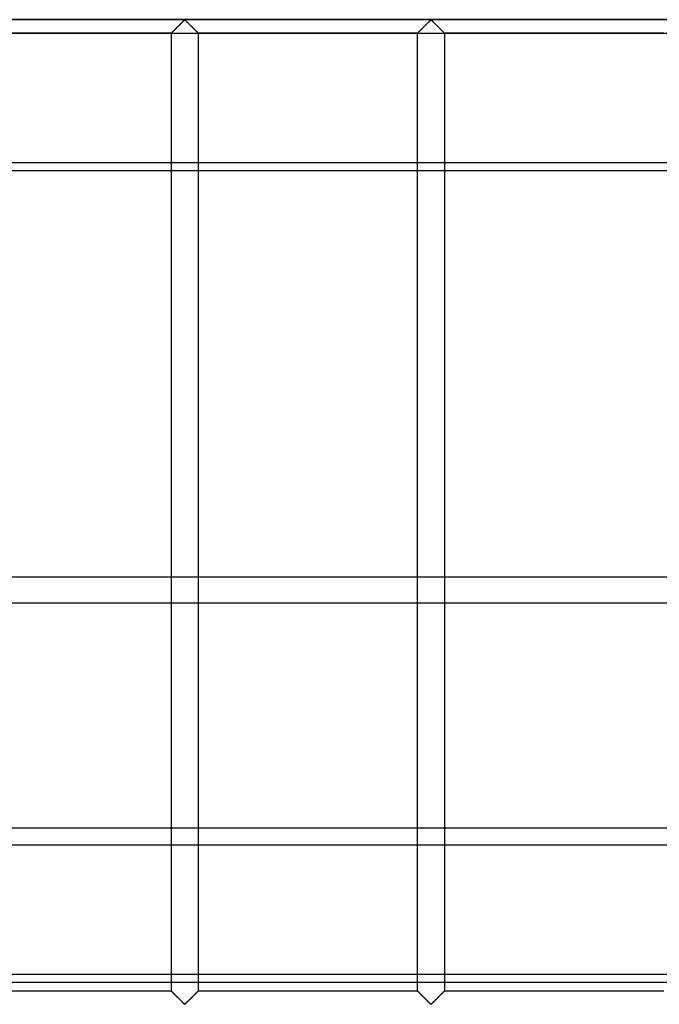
# Model space of a CAD drawing. Header units: millimetres. Extents: x -572 to 572, y -572 to 572.
# Tile 6 of 51: x -215 to -95, y -459 to -276. Entities that reach past the tile are written whole.
import ezdxf

# ---------------------------------------------------------------- set-up
doc = ezdxf.new("R2010")
doc.units = ezdxf.units.MM
doc.layers.add('MAIN-1', color=7, linetype='Continuous')
doc.layers.add('MAIN-2', color=7, linetype='Continuous')

msp = doc.modelspace()

# ---------------------------------------------------------------- linework, layer by layer
at = {"layer": 'MAIN-1'}
for p, q in [((527.5, -303.82), (-527.5, -303.82)), ((-186.25, -379.65), (-186.25, -303.82)), ((-181.25, -303.82), (-181.25, -379.65)), ((-140.31, -379.65), (-140.31, -303.82)), ((-135.31, -303.82), (-135.31, -379.65)), ((527.5, -379.65), (-527.5, -379.65)), ((-527.5, -426.44), (527.5, -426.44)), ((527.5, -455.25), (-527.5, -455.25)), ((-186.25, -456.88), (-186.25, -455.25)), ((-181.25, -455.25), (-181.25, -456.88)), ((-140.31, -456.88), (-140.31, -455.25)), ((-135.31, -455.25), (-135.31, -456.88)), ((-186.25, -456.88), (-227.19, -456.88)), ((-186.24, -456.88), (-186.25, -456.88)), ((-186.23, -456.89), (-186.24, -456.88)), ((-186.21, -456.92), (-186.23, -456.89)), ((-186.18, -456.95), (-186.21, -456.92)), ((-186.14, -456.99), (-186.18, -456.95)), ((-186.09, -457.03), (-186.14, -456.99)), ((-186.04, -457.09), (-186.09, -457.03)), ((-185.98, -457.15), (-186.04, -457.09)), ((-185.91, -457.22), (-185.98, -457.15)), ((-185.83, -457.29), (-185.91, -457.22)), ((-185.76, -457.37), (-185.83, -457.29)), ((-185.68, -457.45), (-185.76, -457.37)), ((-185.59, -457.53), (-185.68, -457.45)), ((-181.82, -457.45), (-181.91, -457.53)), ((-181.74, -457.37), (-181.82, -457.45)), ((-181.67, -457.29), (-181.74, -457.37)), ((-181.59, -457.22), (-181.67, -457.29)), ((-181.52, -457.15), (-181.59, -457.22)), ((-181.46, -457.09), (-181.52, -457.15)), ((-181.41, -457.03), (-181.46, -457.09)), ((-181.36, -456.99), (-181.41, -457.03)), ((-181.32, -456.95), (-181.36, -456.99)), ((-181.29, -456.92), (-181.32, -456.95)), ((-181.27, -456.89), (-181.29, -456.92)), ((-181.26, -456.88), (-181.27, -456.89)), ((-181.25, -456.88), (-181.26, -456.88)), ((-140.31, -456.88), (-181.25, -456.88)), ((-140.29, -456.89), (-140.31, -456.88)), ((-140.31, -456.88), (-140.31, -456.88)), ((-140.27, -456.92), (-140.29, -456.89)), ((-140.24, -456.95), (-140.27, -456.92)), ((-140.2, -456.99), (-140.24, -456.95)), ((-140.15, -457.03), (-140.2, -456.99)), ((-140.1, -457.09), (-140.15, -457.03)), ((-140.04, -457.15), (-140.1, -457.09)), ((-139.97, -457.22), (-140.04, -457.15)), ((-139.9, -457.29), (-139.97, -457.22)), ((-139.82, -457.37), (-139.9, -457.29)), ((-139.74, -457.45), (-139.82, -457.37)), ((-139.65, -457.53), (-139.74, -457.45)), ((-135.89, -457.45), (-135.97, -457.53)), ((-135.81, -457.37), (-135.89, -457.45)), ((-135.73, -457.29), (-135.81, -457.37)), ((-135.65, -457.22), (-135.73, -457.29)), ((-135.59, -457.15), (-135.65, -457.22)), ((-135.53, -457.09), (-135.59, -457.15)), ((-135.47, -457.03), (-135.53, -457.09)), ((-135.42, -456.99), (-135.47, -457.03)), ((-135.38, -456.95), (-135.42, -456.99)), ((-135.35, -456.92), (-135.38, -456.95)), ((-135.33, -456.89), (-135.35, -456.92)), ((-135.32, -456.88), (-135.33, -456.89)), ((-135.31, -456.88), (-135.32, -456.88)), ((-94.37, -456.88), (-135.31, -456.88)), ((-185.51, -457.62), (-185.59, -457.53)), ((-185.42, -457.71), (-185.51, -457.62)), ((-185.33, -457.8), (-185.42, -457.71)), ((-185.23, -457.89), (-185.33, -457.8)), ((-185.14, -457.98), (-185.23, -457.89)), ((-185.04, -458.08), (-185.14, -457.98)), ((-184.95, -458.18), (-185.04, -458.08)), ((-184.85, -458.27), (-184.95, -458.18)), ((-184.75, -458.37), (-184.85, -458.27)), ((-184.66, -458.46), (-184.75, -458.37)), ((-184.56, -458.56), (-184.66, -458.46)), ((-184.47, -458.65), (-184.56, -458.56)), ((-184.38, -458.74), (-184.47, -458.65)), ((-184.29, -458.83), (-184.38, -458.74)), ((-184.2, -458.92), (-184.29, -458.83)), ((-184.12, -459), (-184.2, -458.92)), ((-184.04, -459.08), (-184.12, -459)), ((-183.96, -459.16), (-184.04, -459.08)), ((-183.88, -459.22), (-183.96, -459.16)), ((-183.81, -459.29), (-183.88, -459.22)), ((-183.69, -459.29), (-183.81, -459.29)), ((-183.62, -459.22), (-183.69, -459.29)), ((-183.54, -459.16), (-183.62, -459.22)), ((-183.46, -459.08), (-183.54, -459.16)), ((-183.38, -459), (-183.46, -459.08)), ((-183.3, -458.92), (-183.38, -459)), ((-183.21, -458.83), (-183.3, -458.92)), ((-183.12, -458.74), (-183.21, -458.83)), ((-183.03, -458.65), (-183.12, -458.74)), ((-182.94, -458.56), (-183.03, -458.65)), ((-182.84, -458.46), (-182.94, -458.56)), ((-182.75, -458.37), (-182.84, -458.46)), ((-182.65, -458.27), (-182.75, -458.37)), ((-182.55, -458.18), (-182.65, -458.27)), ((-182.46, -458.08), (-182.55, -458.18)), ((-182.36, -457.98), (-182.46, -458.08)), ((-182.27, -457.89), (-182.36, -457.98)), ((-182.17, -457.8), (-182.27, -457.89)), ((-182.08, -457.71), (-182.17, -457.8)), ((-181.99, -457.62), (-182.08, -457.71)), ((-181.91, -457.53), (-181.99, -457.62)), ((-139.57, -457.62), (-139.65, -457.53)), ((-139.48, -457.71), (-139.57, -457.62)), ((-139.39, -457.8), (-139.48, -457.71)), ((-139.3, -457.89), (-139.39, -457.8)), ((-139.2, -457.98), (-139.3, -457.89)), ((-139.11, -458.08), (-139.2, -457.98)), ((-139.01, -458.18), (-139.11, -458.08)), ((-138.91, -458.27), (-139.01, -458.18)), ((-138.82, -458.37), (-138.91, -458.27)), ((-138.72, -458.46), (-138.82, -458.37)), ((-138.63, -458.56), (-138.72, -458.46)), ((-138.53, -458.65), (-138.63, -458.56)), ((-138.44, -458.74), (-138.53, -458.65)), ((-138.35, -458.83), (-138.44, -458.74)), ((-138.26, -458.92), (-138.35, -458.83)), ((-138.18, -459), (-138.26, -458.92)), ((-138.1, -459.08), (-138.18, -459)), ((-138.02, -459.16), (-138.1, -459.08)), ((-137.95, -459.22), (-138.02, -459.16)), ((-137.87, -459.29), (-137.95, -459.22)), ((-137.76, -459.29), (-137.87, -459.29)), ((-137.68, -459.22), (-137.76, -459.29)), ((-137.6, -459.16), (-137.68, -459.22)), ((-137.53, -459.08), (-137.6, -459.16)), ((-137.45, -459), (-137.53, -459.08)), ((-137.36, -458.92), (-137.45, -459)), ((-137.27, -458.83), (-137.36, -458.92)), ((-137.18, -458.74), (-137.27, -458.83)), ((-137.09, -458.65), (-137.18, -458.74)), ((-137, -458.56), (-137.09, -458.65)), ((-136.9, -458.46), (-137, -458.56)), ((-136.81, -458.37), (-136.9, -458.46)), ((-136.71, -458.27), (-136.81, -458.37)), ((-136.62, -458.18), (-136.71, -458.27)), ((-136.52, -458.08), (-136.62, -458.18)), ((-136.42, -457.98), (-136.52, -458.08)), ((-136.33, -457.89), (-136.42, -457.98)), ((-136.23, -457.8), (-136.33, -457.89)), ((-136.14, -457.71), (-136.23, -457.8)), ((-136.06, -457.62), (-136.14, -457.71)), ((-135.97, -457.53), (-136.06, -457.62))]:
    msp.add_line(p, q, dxfattribs=at)
msp.add_arc((0, 0), 530, 239.1995, 300.8006, dxfattribs=at)
at = {"layer": 'MAIN-2'}
for p, q in [((-551.25, -275.62), (551.25, -275.62)), ((548.75, -275.62), (-548.75, -275.62)), ((-185.59, -277.47), (-185.51, -277.38)), ((-185.48, -277.36), (-185.55, -277.42)), ((-185.51, -277.38), (-185.42, -277.29)), ((-185.42, -277.3), (-185.48, -277.36)), ((-185.42, -277.29), (-185.33, -277.2)), ((-185.36, -277.23), (-185.42, -277.3)), ((-185.29, -277.17), (-185.36, -277.23)), ((-185.33, -277.2), (-185.23, -277.11)), ((-185.22, -277.1), (-185.29, -277.17)), ((-185.23, -277.11), (-185.14, -277.02)), ((-185.16, -277.03), (-185.22, -277.1)), ((-185.09, -276.97), (-185.16, -277.03)), ((-185.14, -277.02), (-185.04, -276.92)), ((-185.02, -276.9), (-185.09, -276.97)), ((-185.04, -276.92), (-184.95, -276.82)), ((-184.95, -276.83), (-185.02, -276.9)), ((-184.95, -276.82), (-184.85, -276.73)), ((-184.88, -276.76), (-184.95, -276.83)), ((-184.81, -276.69), (-184.88, -276.76)), ((-184.85, -276.73), (-184.75, -276.63)), ((-184.74, -276.62), (-184.81, -276.69)), ((-184.75, -276.63), (-184.66, -276.54)), ((-184.68, -276.55), (-184.74, -276.62)), ((-184.61, -276.49), (-184.68, -276.55)), ((-184.66, -276.54), (-184.56, -276.44)), ((-184.54, -276.42), (-184.61, -276.49)), ((-184.56, -276.44), (-184.47, -276.35)), ((-184.48, -276.35), (-184.54, -276.42)), ((-184.41, -276.29), (-184.48, -276.35)), ((-184.47, -276.35), (-184.38, -276.26)), ((-184.34, -276.22), (-184.41, -276.29)), ((-184.38, -276.26), (-184.29, -276.17)), ((-184.28, -276.16), (-184.34, -276.22)), ((-184.29, -276.17), (-184.2, -276.08)), ((-184.22, -276.1), (-184.28, -276.16)), ((-184.16, -276.04), (-184.22, -276.1)), ((-184.2, -276.08), (-184.12, -276)), ((-184.1, -275.98), (-184.16, -276.04)), ((-184.12, -276), (-184.04, -275.92)), ((-184.04, -275.92), (-184.1, -275.98)), ((-184.04, -275.92), (-183.96, -275.84)), ((-183.98, -275.87), (-184.04, -275.92)), ((-183.93, -275.82), (-183.98, -275.87)), ((-183.96, -275.84), (-183.88, -275.78)), ((-183.88, -275.77), (-183.93, -275.82)), ((-183.88, -275.78), (-183.81, -275.71)), ((-183.82, -275.73), (-183.88, -275.77)), ((-183.75, -275.7), (-183.82, -275.73)), ((-183.81, -275.71), (-183.69, -275.71)), ((-183.64, -275.76), (-183.75, -275.7)), ((-183.69, -275.71), (-183.62, -275.78)), ((-183.54, -275.84), (-183.64, -275.76)), ((-183.62, -275.78), (-183.54, -275.84)), ((-183.54, -275.84), (-183.46, -275.92)), ((-183.45, -275.94), (-183.54, -275.84)), ((-183.46, -275.92), (-183.38, -276)), ((-183.35, -276.04), (-183.45, -275.94)), ((-183.38, -276), (-183.3, -276.08)), ((-183.24, -276.14), (-183.35, -276.04)), ((-183.3, -276.08), (-183.21, -276.17)), ((-183.13, -276.25), (-183.24, -276.14)), ((-183.21, -276.17), (-183.12, -276.26)), ((-183.01, -276.37), (-183.13, -276.25)), ((-183.12, -276.26), (-183.03, -276.35)), ((-183.03, -276.35), (-182.94, -276.44)), ((-182.9, -276.48), (-183.01, -276.37)), ((-182.94, -276.44), (-182.84, -276.54)), ((-182.78, -276.6), (-182.9, -276.48)), ((-182.84, -276.54), (-182.75, -276.63)), ((-182.66, -276.72), (-182.78, -276.6)), ((-182.75, -276.63), (-182.65, -276.73)), ((-182.54, -276.84), (-182.66, -276.72)), ((-182.65, -276.73), (-182.55, -276.82)), ((-182.55, -276.82), (-182.46, -276.92)), ((-182.42, -276.96), (-182.54, -276.84)), ((-182.46, -276.92), (-182.36, -277.02)), ((-182.3, -277.08), (-182.42, -276.96)), ((-182.36, -277.02), (-182.27, -277.11)), ((-182.18, -277.19), (-182.3, -277.08)), ((-182.27, -277.11), (-182.17, -277.2)), ((-182.07, -277.3), (-182.18, -277.19)), ((-182.17, -277.2), (-182.08, -277.29)), ((-182.08, -277.29), (-181.99, -277.38)), ((-181.96, -277.41), (-182.07, -277.3)), ((-181.99, -277.38), (-181.91, -277.47)), ((-139.65, -277.47), (-139.57, -277.38)), ((-139.55, -277.36), (-139.61, -277.42)), ((-139.57, -277.38), (-139.48, -277.29)), ((-139.48, -277.3), (-139.55, -277.36)), ((-139.48, -277.29), (-139.39, -277.2)), ((-139.42, -277.23), (-139.48, -277.3)), ((-139.35, -277.17), (-139.42, -277.23)), ((-139.39, -277.2), (-139.3, -277.11)), ((-139.29, -277.1), (-139.35, -277.17)), ((-139.3, -277.11), (-139.2, -277.02)), ((-139.22, -277.03), (-139.29, -277.1)), ((-139.15, -276.97), (-139.22, -277.03)), ((-139.2, -277.02), (-139.11, -276.92)), ((-139.08, -276.9), (-139.15, -276.97)), ((-139.11, -276.92), (-139.01, -276.82)), ((-139.01, -276.83), (-139.08, -276.9)), ((-139.01, -276.82), (-138.91, -276.73)), ((-138.94, -276.76), (-139.01, -276.83)), ((-138.88, -276.69), (-138.94, -276.76)), ((-138.91, -276.73), (-138.82, -276.63)), ((-138.81, -276.62), (-138.88, -276.69)), ((-138.82, -276.63), (-138.72, -276.54)), ((-138.74, -276.55), (-138.81, -276.62)), ((-138.67, -276.49), (-138.74, -276.55)), ((-138.72, -276.54), (-138.63, -276.44)), ((-138.6, -276.42), (-138.67, -276.49)), ((-138.63, -276.44), (-138.53, -276.35)), ((-138.54, -276.35), (-138.6, -276.42)), ((-138.47, -276.29), (-138.54, -276.35)), ((-138.53, -276.35), (-138.44, -276.26)), ((-138.41, -276.22), (-138.47, -276.29)), ((-138.44, -276.26), (-138.35, -276.17)), ((-138.34, -276.16), (-138.41, -276.22)), ((-138.35, -276.17), (-138.26, -276.08)), ((-138.28, -276.1), (-138.34, -276.16)), ((-138.22, -276.04), (-138.28, -276.1)), ((-138.26, -276.08), (-138.18, -276)), ((-138.16, -275.98), (-138.22, -276.04)), ((-138.18, -276), (-138.1, -275.92)), ((-138.1, -275.92), (-138.16, -275.98)), ((-138.1, -275.92), (-138.02, -275.84)), ((-138.05, -275.87), (-138.1, -275.92)), ((-137.99, -275.82), (-138.05, -275.87)), ((-138.02, -275.84), (-137.95, -275.78)), ((-137.94, -275.77), (-137.99, -275.82)), ((-137.95, -275.78), (-137.87, -275.71)), ((-137.89, -275.73), (-137.94, -275.77)), ((-137.81, -275.7), (-137.89, -275.73)), ((-137.87, -275.71), (-137.76, -275.71)), ((-137.7, -275.76), (-137.81, -275.7)), ((-137.76, -275.71), (-137.68, -275.78)), ((-137.61, -275.84), (-137.7, -275.76)), ((-137.68, -275.78), (-137.6, -275.84)), ((-137.51, -275.94), (-137.61, -275.84)), ((-137.6, -275.84), (-137.53, -275.92)), ((-137.53, -275.92), (-137.45, -276)), ((-137.41, -276.04), (-137.51, -275.94)), ((-137.45, -276), (-137.36, -276.08)), ((-137.3, -276.14), (-137.41, -276.04)), ((-137.36, -276.08), (-137.27, -276.17)), ((-137.19, -276.25), (-137.3, -276.14)), ((-137.27, -276.17), (-137.18, -276.26)), ((-137.08, -276.37), (-137.19, -276.25)), ((-137.18, -276.26), (-137.09, -276.35)), ((-137.09, -276.35), (-137, -276.44)), ((-136.96, -276.48), (-137.08, -276.37)), ((-137, -276.44), (-136.9, -276.54)), ((-136.84, -276.6), (-136.96, -276.48)), ((-136.9, -276.54), (-136.81, -276.63)), ((-136.72, -276.72), (-136.84, -276.6)), ((-136.81, -276.63), (-136.71, -276.73)), ((-136.6, -276.84), (-136.72, -276.72)), ((-136.71, -276.73), (-136.62, -276.82)), ((-136.62, -276.82), (-136.52, -276.92)), ((-136.48, -276.96), (-136.6, -276.84)), ((-136.52, -276.92), (-136.42, -277.02)), ((-136.36, -277.08), (-136.48, -276.96)), ((-136.42, -277.02), (-136.33, -277.11)), ((-136.25, -277.19), (-136.36, -277.08)), ((-136.33, -277.11), (-136.23, -277.2)), ((-136.13, -277.3), (-136.25, -277.19)), ((-136.23, -277.2), (-136.14, -277.29)), ((-136.14, -277.29), (-136.06, -277.38)), ((-136.03, -277.41), (-136.13, -277.3)), ((-136.06, -277.38), (-135.97, -277.47)), ((527.5, -278.22), (-527.5, -278.22)), ((-186.25, -278.12), (-227.19, -278.12)), ((-186.25, -278.12), (-186.24, -278.12)), ((-186.25, -303.82), (-186.25, -278.12)), ((-186.24, -278.12), (-186.25, -278.12)), ((-186.25, -278.12), (-186.25, -278.12)), ((-186.23, -278.1), (-186.24, -278.12)), ((-186.24, -278.12), (-186.23, -278.11)), ((-186.23, -278.11), (-186.21, -278.08)), ((-186.21, -278.09), (-186.23, -278.1)), ((-186.21, -278.08), (-186.18, -278.05)), ((-186.19, -278.07), (-186.21, -278.09)), ((-186.17, -278.04), (-186.19, -278.07)), ((-186.18, -278.05), (-186.14, -278.01)), ((-186.14, -278.02), (-186.17, -278.04)), ((-186.14, -278.01), (-186.09, -277.97)), ((-186.11, -277.98), (-186.14, -278.02)), ((-186.07, -277.95), (-186.11, -277.98)), ((-186.09, -277.97), (-186.04, -277.91)), ((-186.03, -277.91), (-186.07, -277.95)), ((-186.04, -277.91), (-185.98, -277.85)), ((-185.99, -277.86), (-186.03, -277.91)), ((-185.94, -277.81), (-185.99, -277.86)), ((-185.98, -277.85), (-185.91, -277.78)), ((-185.89, -277.76), (-185.94, -277.81)), ((-185.91, -277.78), (-185.83, -277.71)), ((-185.84, -277.71), (-185.89, -277.76)), ((-185.78, -277.66), (-185.84, -277.71)), ((-185.83, -277.71), (-185.76, -277.63)), ((-185.72, -277.6), (-185.78, -277.66)), ((-185.76, -277.63), (-185.68, -277.55)), ((-185.67, -277.54), (-185.72, -277.6)), ((-185.68, -277.55), (-185.59, -277.47)), ((-185.61, -277.48), (-185.67, -277.54)), ((-185.55, -277.42), (-185.61, -277.48)), ((-181.86, -277.52), (-181.96, -277.41)), ((-181.91, -277.47), (-181.82, -277.55)), ((-181.76, -277.62), (-181.86, -277.52)), ((-181.82, -277.55), (-181.74, -277.63)), ((-181.66, -277.72), (-181.76, -277.62)), ((-181.74, -277.63), (-181.67, -277.71)), ((-181.67, -277.71), (-181.59, -277.78)), ((-181.57, -277.81), (-181.66, -277.72)), ((-181.59, -277.78), (-181.52, -277.85)), ((-181.49, -277.89), (-181.57, -277.81)), ((-181.52, -277.85), (-181.46, -277.91)), ((-181.42, -277.96), (-181.49, -277.89)), ((-181.46, -277.91), (-181.41, -277.97)), ((-181.36, -278.02), (-181.42, -277.96)), ((-181.41, -277.97), (-181.36, -278.01)), ((-181.36, -278.01), (-181.32, -278.05)), ((-181.31, -278.06), (-181.36, -278.02)), ((-181.32, -278.05), (-181.29, -278.08)), ((-181.28, -278.1), (-181.31, -278.06)), ((-181.29, -278.08), (-181.27, -278.11)), ((-181.26, -278.12), (-181.28, -278.1)), ((-181.27, -278.11), (-181.26, -278.12)), ((-181.26, -278.12), (-181.25, -278.12)), ((-181.25, -278.12), (-181.26, -278.12)), ((-181.25, -278.12), (-181.25, -303.82)), ((-140.31, -278.12), (-181.25, -278.12)), ((-140.31, -278.12), (-140.29, -278.11)), ((-140.31, -278.12), (-140.31, -278.12)), ((-140.31, -303.82), (-140.31, -278.12)), ((-140.3, -278.12), (-140.31, -278.12)), ((-140.31, -278.12), (-140.31, -278.12)), ((-140.29, -278.1), (-140.3, -278.12)), ((-140.29, -278.11), (-140.27, -278.08)), ((-140.28, -278.09), (-140.29, -278.1)), ((-140.25, -278.07), (-140.28, -278.09)), ((-140.27, -278.08), (-140.24, -278.05)), ((-140.23, -278.04), (-140.25, -278.07)), ((-140.24, -278.05), (-140.2, -278.01)), ((-140.2, -278.02), (-140.23, -278.04)), ((-140.2, -278.01), (-140.15, -277.97)), ((-140.17, -277.98), (-140.2, -278.02)), ((-140.13, -277.95), (-140.17, -277.98)), ((-140.15, -277.97), (-140.1, -277.91)), ((-140.09, -277.91), (-140.13, -277.95)), ((-140.1, -277.91), (-140.04, -277.85)), ((-140.05, -277.86), (-140.09, -277.91)), ((-140, -277.81), (-140.05, -277.86)), ((-140.04, -277.85), (-139.97, -277.78)), ((-139.95, -277.76), (-140, -277.81)), ((-139.97, -277.78), (-139.9, -277.71)), ((-139.9, -277.71), (-139.95, -277.76)), ((-139.9, -277.71), (-139.82, -277.63)), ((-139.84, -277.66), (-139.9, -277.71)), ((-139.79, -277.6), (-139.84, -277.66)), ((-139.82, -277.63), (-139.74, -277.55)), ((-139.73, -277.54), (-139.79, -277.6)), ((-139.74, -277.55), (-139.65, -277.47)), ((-139.67, -277.48), (-139.73, -277.54)), ((-139.61, -277.42), (-139.67, -277.48)), ((-135.92, -277.52), (-136.03, -277.41)), ((-135.97, -277.47), (-135.89, -277.55)), ((-135.82, -277.62), (-135.92, -277.52)), ((-135.89, -277.55), (-135.81, -277.63)), ((-135.72, -277.72), (-135.82, -277.62)), ((-135.81, -277.63), (-135.73, -277.71)), ((-135.73, -277.71), (-135.65, -277.78)), ((-135.63, -277.81), (-135.72, -277.72)), ((-135.65, -277.78), (-135.59, -277.85)), ((-135.55, -277.89), (-135.63, -277.81)), ((-135.59, -277.85), (-135.53, -277.91)), ((-135.48, -277.96), (-135.55, -277.89)), ((-135.53, -277.91), (-135.47, -277.97)), ((-135.42, -278.02), (-135.48, -277.96)), ((-135.47, -277.97), (-135.42, -278.01)), ((-135.42, -278.01), (-135.38, -278.05)), ((-135.38, -278.06), (-135.42, -278.02)), ((-135.38, -278.05), (-135.35, -278.08)), ((-135.34, -278.1), (-135.38, -278.06)), ((-135.35, -278.08), (-135.33, -278.11)), ((-135.32, -278.12), (-135.34, -278.1)), ((-135.33, -278.11), (-135.32, -278.12)), ((-135.32, -278.12), (-135.31, -278.12)), ((-135.31, -278.12), (-135.32, -278.12)), ((-135.31, -278.12), (-135.31, -303.82)), ((-94.37, -278.12), (-135.31, -278.12)), ((-527.5, -302.27), (527.5, -302.27)), ((-186.25, -455.25), (-186.25, -379.65)), ((-181.25, -379.65), (-181.25, -455.25)), ((-140.31, -455.25), (-140.31, -379.65)), ((-135.31, -379.65), (-135.31, -455.25)), ((-527.5, -384.4), (527.5, -384.4)), ((527.5, -429.65), (-527.5, -429.65)), ((-527.5, -453.7), (527.5, -453.7)), ((-186.25, -456.88), (-186.24, -456.88)), ((-186.24, -456.88), (-186.22, -456.9)), ((-186.22, -456.9), (-186.19, -456.94)), ((-186.19, -456.94), (-186.14, -456.98)), ((-186.14, -456.98), (-186.08, -457.04)), ((-186.08, -457.04), (-186.01, -457.11)), ((-186.01, -457.11), (-185.93, -457.19)), ((-185.93, -457.19), (-185.84, -457.28)), ((-185.84, -457.28), (-185.74, -457.38)), ((-185.74, -457.38), (-185.64, -457.48)), ((-181.83, -457.46), (-181.78, -457.4)), ((-181.78, -457.4), (-181.72, -457.34)), ((-181.72, -457.34), (-181.66, -457.29)), ((-181.66, -457.29), (-181.61, -457.24)), ((-181.61, -457.24), (-181.56, -457.19)), ((-181.56, -457.19), (-181.51, -457.14)), ((-181.51, -457.14), (-181.47, -457.09)), ((-181.47, -457.09), (-181.43, -457.05)), ((-181.43, -457.05), (-181.39, -457.02)), ((-181.39, -457.02), (-181.36, -456.98)), ((-181.36, -456.98), (-181.33, -456.96)), ((-181.33, -456.96), (-181.31, -456.93)), ((-181.31, -456.93), (-181.29, -456.91)), ((-181.29, -456.91), (-181.27, -456.9)), ((-181.27, -456.9), (-181.26, -456.88)), ((-181.26, -456.88), (-181.25, -456.88)), ((-181.25, -456.88), (-181.25, -456.88)), ((-140.31, -456.88), (-140.3, -456.88)), ((-140.3, -456.88), (-140.28, -456.9)), ((-140.28, -456.9), (-140.25, -456.94)), ((-140.25, -456.94), (-140.2, -456.98)), ((-140.2, -456.98), (-140.14, -457.04)), ((-140.14, -457.04), (-140.07, -457.11)), ((-140.07, -457.11), (-139.99, -457.19)), ((-139.99, -457.19), (-139.9, -457.28)), ((-139.9, -457.28), (-139.81, -457.38)), ((-139.81, -457.38), (-139.7, -457.48)), ((-135.9, -457.46), (-135.84, -457.4)), ((-135.84, -457.4), (-135.78, -457.34)), ((-135.78, -457.34), (-135.73, -457.29)), ((-135.73, -457.29), (-135.67, -457.24)), ((-135.67, -457.24), (-135.62, -457.19)), ((-135.62, -457.19), (-135.58, -457.14)), ((-135.58, -457.14), (-135.53, -457.09)), ((-135.53, -457.09), (-135.49, -457.05)), ((-135.49, -457.05), (-135.46, -457.02)), ((-135.46, -457.02), (-135.42, -456.98)), ((-135.42, -456.98), (-135.39, -456.96)), ((-135.39, -456.96), (-135.37, -456.93)), ((-135.37, -456.93), (-135.35, -456.91)), ((-135.35, -456.91), (-135.33, -456.9)), ((-135.33, -456.9), (-135.32, -456.88)), ((-135.32, -456.88), (-135.32, -456.88)), ((-135.32, -456.88), (-135.31, -456.88)), ((-185.64, -457.48), (-185.54, -457.59)), ((-185.54, -457.59), (-185.43, -457.7)), ((-185.43, -457.7), (-185.32, -457.81)), ((-185.32, -457.81), (-185.2, -457.92)), ((-185.2, -457.92), (-185.08, -458.04)), ((-185.08, -458.04), (-184.96, -458.16)), ((-184.96, -458.16), (-184.84, -458.28)), ((-184.84, -458.28), (-184.72, -458.4)), ((-184.72, -458.4), (-184.6, -458.52)), ((-184.6, -458.52), (-184.49, -458.63)), ((-184.49, -458.63), (-184.37, -458.75)), ((-184.37, -458.75), (-184.26, -458.86)), ((-184.26, -458.86), (-184.15, -458.96)), ((-184.15, -458.96), (-184.05, -459.06)), ((-184.05, -459.06), (-183.96, -459.16)), ((-183.96, -459.16), (-183.86, -459.24)), ((-183.86, -459.24), (-183.75, -459.3)), ((-183.75, -459.3), (-183.68, -459.27)), ((-183.68, -459.27), (-183.62, -459.23)), ((-183.62, -459.23), (-183.57, -459.18)), ((-183.57, -459.18), (-183.52, -459.13)), ((-183.52, -459.13), (-183.46, -459.08)), ((-183.46, -459.08), (-183.4, -459.02)), ((-183.4, -459.02), (-183.34, -458.96)), ((-183.34, -458.96), (-183.28, -458.9)), ((-183.28, -458.9), (-183.22, -458.84)), ((-183.22, -458.84), (-183.16, -458.78)), ((-183.16, -458.78), (-183.09, -458.71)), ((-183.09, -458.71), (-183.02, -458.65)), ((-183.02, -458.65), (-182.96, -458.58)), ((-182.96, -458.58), (-182.89, -458.51)), ((-182.89, -458.51), (-182.82, -458.45)), ((-182.82, -458.45), (-182.76, -458.38)), ((-182.76, -458.38), (-182.69, -458.31)), ((-182.69, -458.31), (-182.62, -458.24)), ((-182.62, -458.24), (-182.55, -458.17)), ((-182.55, -458.17), (-182.48, -458.1)), ((-182.48, -458.1), (-182.41, -458.03)), ((-182.41, -458.03), (-182.34, -457.97)), ((-182.34, -457.97), (-182.28, -457.9)), ((-182.28, -457.9), (-182.21, -457.83)), ((-182.21, -457.83), (-182.14, -457.77)), ((-182.14, -457.77), (-182.08, -457.7)), ((-182.08, -457.7), (-182.02, -457.64)), ((-182.02, -457.64), (-181.95, -457.58)), ((-181.95, -457.58), (-181.89, -457.52)), ((-181.89, -457.52), (-181.83, -457.46)), ((-139.7, -457.48), (-139.6, -457.59)), ((-139.6, -457.59), (-139.49, -457.7)), ((-139.49, -457.7), (-139.38, -457.81)), ((-139.38, -457.81), (-139.26, -457.92)), ((-139.26, -457.92), (-139.14, -458.04)), ((-139.14, -458.04), (-139.02, -458.16)), ((-139.02, -458.16), (-138.9, -458.28)), ((-138.9, -458.28), (-138.78, -458.4)), ((-138.78, -458.4), (-138.67, -458.52)), ((-138.67, -458.52), (-138.55, -458.63)), ((-138.55, -458.63), (-138.44, -458.75)), ((-138.44, -458.75), (-138.32, -458.86)), ((-138.32, -458.86), (-138.22, -458.96)), ((-138.22, -458.96), (-138.12, -459.06)), ((-138.12, -459.06), (-138.02, -459.16)), ((-138.02, -459.16), (-137.93, -459.24)), ((-137.93, -459.24), (-137.81, -459.3)), ((-137.81, -459.3), (-137.74, -459.27)), ((-137.74, -459.27), (-137.68, -459.23)), ((-137.68, -459.23), (-137.63, -459.18)), ((-137.63, -459.18), (-137.58, -459.13)), ((-137.58, -459.13), (-137.52, -459.08)), ((-137.52, -459.08), (-137.46, -459.02)), ((-137.46, -459.02), (-137.41, -458.96)), ((-137.41, -458.96), (-137.34, -458.9)), ((-137.34, -458.9), (-137.28, -458.84)), ((-137.28, -458.84), (-137.22, -458.78)), ((-137.22, -458.78), (-137.15, -458.71)), ((-137.15, -458.71), (-137.09, -458.65)), ((-137.09, -458.65), (-137.02, -458.58)), ((-137.02, -458.58), (-136.95, -458.51)), ((-136.95, -458.51), (-136.89, -458.45)), ((-136.89, -458.45), (-136.82, -458.38)), ((-136.82, -458.38), (-136.75, -458.31)), ((-136.75, -458.31), (-136.68, -458.24)), ((-136.68, -458.24), (-136.61, -458.17)), ((-136.61, -458.17), (-136.54, -458.1)), ((-136.54, -458.1), (-136.47, -458.03)), ((-136.47, -458.03), (-136.41, -457.97)), ((-136.41, -457.97), (-136.34, -457.9)), ((-136.34, -457.9), (-136.27, -457.83)), ((-136.27, -457.83), (-136.21, -457.77)), ((-136.21, -457.77), (-136.14, -457.7)), ((-136.14, -457.7), (-136.08, -457.64)), ((-136.08, -457.64), (-136.02, -457.58)), ((-136.02, -457.58), (-135.96, -457.52)), ((-135.96, -457.52), (-135.9, -457.46))]:
    msp.add_line(p, q, dxfattribs=at)

doc.saveas('drawing.dxf')
